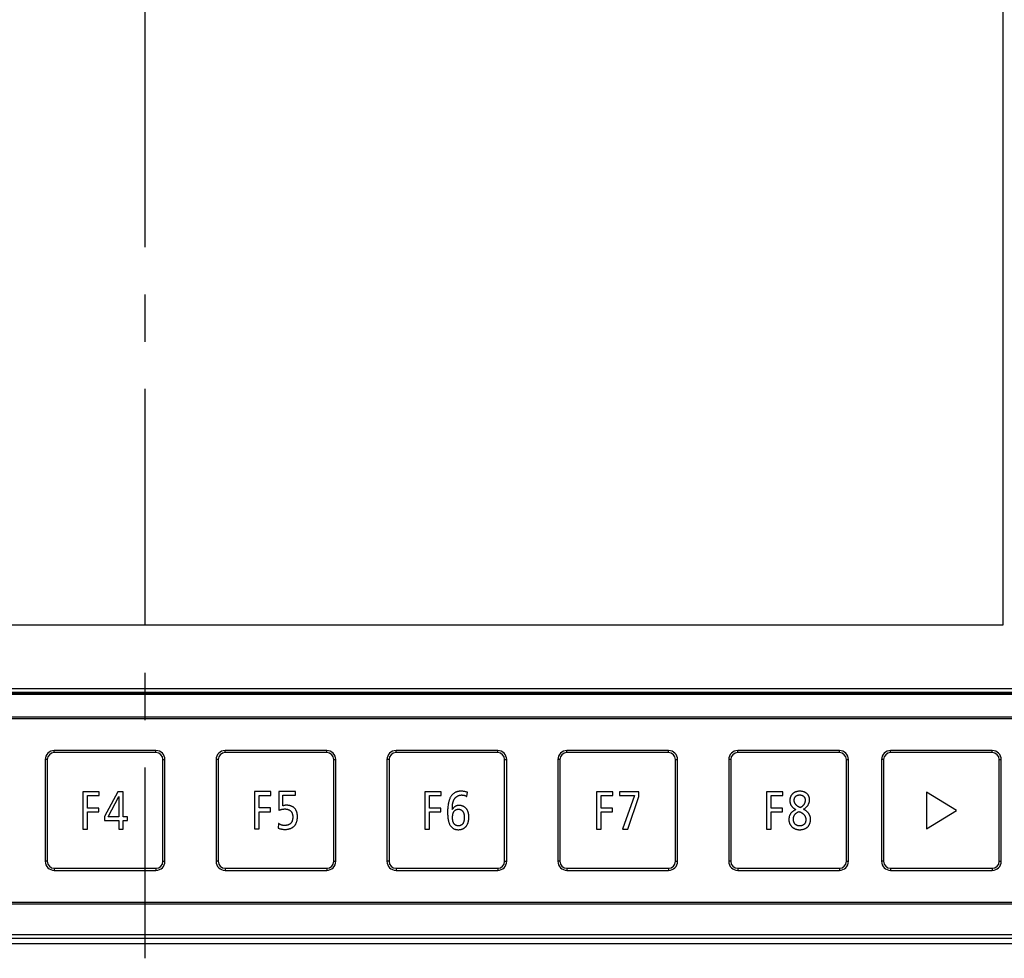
# Model space of a CAD drawing. Extents: x 0 to 750, y 0 to 420.
# Tile 4 of 45: x 95 to 160, y 165 to 226. Entities that reach past the tile are written whole.
import ezdxf

# ---------------------------------------------------------------- set-up
doc = ezdxf.new("R2010")
doc.units = 0
doc.header["$LTSCALE"] = 41.25
doc.linetypes.add('CENTER', pattern=[0.6, 0.375, -0.075, 0.075, -0.075])
doc.layers.get('0').update_dxf_attribs({"linetype": 'CONTINUOUS'})
doc.layers.add('02__ASM_ALL_AXES', color=7, linetype='CONTINUOUS')
doc.layers.add('03___PRT_ALL_CURVES', color=7, linetype='CONTINUOUS')

msp = doc.modelspace()

# ---------------------------------------------------------------- linework, layer by layer
at = {"color": 7, "linetype": 'CONTINUOUS'}
for p, q in [((49.678, 182.325), (163.328, 182.325)), ((49.639, 181.961), (163.367, 181.961)), ((49.678, 182.075), (163.328, 182.075)), ((49.678, 182), (163.328, 182)), ((163.311, 180.458), (49.695, 180.458)), ((163.303, 180.45), (49.703, 180.45)), ((163.303, 180.35), (49.703, 180.35)), ((104.241, 178.265), (97.591, 178.265)), ((97.591, 178.13), (97.591, 178.265)), ((104.241, 178.13), (97.591, 178.13)), ((104.241, 178.13), (104.241, 178.265)), ((115.416, 178.265), (108.766, 178.265)), ((108.766, 178.13), (108.766, 178.265)), ((115.416, 178.13), (108.766, 178.13)), ((115.416, 178.13), (115.416, 178.265)), ((126.591, 178.265), (119.941, 178.265)), ((119.941, 178.13), (119.941, 178.265)), ((126.591, 178.13), (119.941, 178.13)), ((126.591, 178.13), (126.591, 178.265)), ((137.766, 178.265), (131.116, 178.265)), ((131.116, 178.13), (131.116, 178.265)), ((137.766, 178.13), (131.116, 178.13)), ((137.766, 178.13), (137.766, 178.265)), ((148.941, 178.265), (142.291, 178.265)), ((142.291, 178.13), (142.291, 178.265)), ((148.941, 178.13), (142.291, 178.13)), ((148.941, 178.13), (148.941, 178.265)), ((158.941, 178.265), (152.291, 178.265)), ((152.291, 178.13), (152.291, 178.265)), ((158.941, 178.13), (152.291, 178.13)), ((158.941, 178.13), (158.941, 178.265)), ((97.136, 177.675), (97.001, 177.675)), ((97.001, 177.675), (97.001, 171.025)), ((97.136, 177.675), (97.136, 171.025)), ((104.696, 177.675), (104.831, 177.675)), ((104.696, 171.025), (104.696, 177.675)), ((104.831, 171.025), (104.831, 177.675)), ((108.311, 177.675), (108.176, 177.675)), ((108.176, 177.675), (108.176, 171.025)), ((108.311, 177.675), (108.311, 171.025)), ((115.871, 177.675), (116.006, 177.675)), ((115.871, 171.025), (115.871, 177.675)), ((116.006, 171.025), (116.006, 177.675)), ((119.486, 177.675), (119.351, 177.675)), ((119.351, 177.675), (119.351, 171.025)), ((119.486, 177.675), (119.486, 171.025)), ((127.046, 177.675), (127.181, 177.675)), ((127.046, 171.025), (127.046, 177.675)), ((127.181, 171.025), (127.181, 177.675)), ((130.661, 177.675), (130.526, 177.675)), ((130.526, 177.675), (130.526, 171.025)), ((130.661, 177.675), (130.661, 171.025)), ((138.221, 177.675), (138.356, 177.675)), ((138.221, 171.025), (138.221, 177.675)), ((138.356, 171.025), (138.356, 177.675)), ((141.836, 177.675), (141.701, 177.675)), ((141.701, 177.675), (141.701, 171.025)), ((141.836, 177.675), (141.836, 171.025)), ((149.396, 177.675), (149.531, 177.675)), ((149.396, 171.025), (149.396, 177.675)), ((149.531, 171.025), (149.531, 177.675)), ((151.836, 177.675), (151.701, 177.675)), ((151.701, 177.675), (151.701, 171.025)), ((151.836, 177.675), (151.836, 171.025)), ((159.396, 177.675), (159.531, 177.675)), ((159.396, 171.025), (159.396, 177.675)), ((159.531, 171.025), (159.531, 177.675)), ((97.136, 171.025), (97.001, 171.025)), ((104.696, 171.025), (104.831, 171.025)), ((108.311, 171.025), (108.176, 171.025)), ((115.871, 171.025), (116.006, 171.025)), ((119.486, 171.025), (119.351, 171.025)), ((127.046, 171.025), (127.181, 171.025)), ((130.661, 171.025), (130.526, 171.025)), ((138.221, 171.025), (138.356, 171.025)), ((141.836, 171.025), (141.701, 171.025)), ((149.396, 171.025), (149.531, 171.025)), ((151.836, 171.025), (151.701, 171.025)), ((159.396, 171.025), (159.531, 171.025)), ((97.591, 170.57), (104.241, 170.57)), ((97.591, 170.57), (97.591, 170.435)), ((97.591, 170.435), (104.241, 170.435)), ((104.241, 170.57), (104.241, 170.435)), ((108.766, 170.57), (115.416, 170.57)), ((108.766, 170.57), (108.766, 170.435)), ((108.766, 170.435), (115.416, 170.435)), ((115.416, 170.57), (115.416, 170.435)), ((119.941, 170.57), (126.591, 170.57)), ((119.941, 170.57), (119.941, 170.435)), ((119.941, 170.435), (126.591, 170.435)), ((126.591, 170.57), (126.591, 170.435)), ((131.116, 170.57), (137.766, 170.57)), ((131.116, 170.57), (131.116, 170.435)), ((131.116, 170.435), (137.766, 170.435)), ((137.766, 170.57), (137.766, 170.435)), ((142.291, 170.57), (148.941, 170.57)), ((142.291, 170.57), (142.291, 170.435)), ((142.291, 170.435), (148.941, 170.435)), ((148.941, 170.57), (148.941, 170.435)), ((152.291, 170.57), (158.941, 170.57)), ((152.291, 170.57), (152.291, 170.435)), ((152.291, 170.435), (158.941, 170.435)), ((158.941, 170.57), (158.941, 170.435)), ((49.695, 168.242), (163.311, 168.242)), ((49.703, 168.35), (163.303, 168.35)), ((49.703, 168.25), (163.303, 168.25)), ((173.433, 166.228), (46.884, 166.228)), ((31.253, 165.65), (175.754, 165.65)), ((173.258, 165.978), (47.134, 165.978))]:
    msp.add_line(p, q, dxfattribs=at)
for centre, radius, start, end in [((97.591, 177.675), 0.59, 90, 180), ((97.591, 177.675), 0.455, 90, 180), ((104.241, 177.675), 0.59, 0, 90), ((104.241, 177.675), 0.455, 0, 90), ((108.766, 177.675), 0.59, 90, 180), ((108.766, 177.675), 0.455, 90, 180), ((115.416, 177.675), 0.59, 0, 90), ((115.416, 177.675), 0.455, 0, 90), ((119.941, 177.675), 0.59, 90, 180), ((119.941, 177.675), 0.455, 90, 180), ((126.591, 177.675), 0.59, 0, 90), ((126.591, 177.675), 0.455, 0, 90), ((131.116, 177.675), 0.59, 90, 180), ((131.116, 177.675), 0.455, 90, 180), ((137.766, 177.675), 0.59, 0, 90), ((137.766, 177.675), 0.455, 0, 90), ((142.291, 177.675), 0.59, 90, 180), ((142.291, 177.675), 0.455, 90, 180), ((148.941, 177.675), 0.59, 0, 90), ((148.941, 177.675), 0.455, 0, 90), ((152.291, 177.675), 0.59, 90, 180), ((152.291, 177.675), 0.455, 90, 180), ((158.941, 177.675), 0.59, 0, 90), ((158.941, 177.675), 0.455, 0, 90), ((97.591, 171.025), 0.59, 180, 270), ((97.591, 171.025), 0.455, 180, 270), ((104.241, 171.025), 0.59, 270, 360), ((104.241, 171.025), 0.455, 270, 360), ((108.766, 171.025), 0.59, 180, 270), ((108.766, 171.025), 0.455, 180, 270), ((115.416, 171.025), 0.59, 270, 360), ((115.416, 171.025), 0.455, 270, 360), ((119.941, 171.025), 0.59, 180, 270), ((119.941, 171.025), 0.455, 180, 270), ((126.591, 171.025), 0.59, 270, 360), ((126.591, 171.025), 0.455, 270, 360), ((131.116, 171.025), 0.59, 180, 270), ((131.116, 171.025), 0.455, 180, 270), ((137.766, 171.025), 0.59, 270, 360), ((137.766, 171.025), 0.455, 270, 360), ((142.291, 171.025), 0.59, 180, 270), ((142.291, 171.025), 0.455, 180, 270), ((148.941, 171.025), 0.59, 270, 360), ((148.941, 171.025), 0.455, 270, 360), ((152.291, 171.025), 0.59, 180, 270), ((152.291, 171.025), 0.455, 180, 270), ((158.941, 171.025), 0.59, 270, 360), ((158.941, 171.025), 0.455, 270, 360)]:
    msp.add_arc(centre, radius, start, end, dxfattribs=at)
at = {"layer": '02__ASM_ALL_AXES', "color": 7, "linetype": 'CENTER'}
msp.add_line((103.503, 276.153), (103.503, 164.685), dxfattribs=at)
at = {"layer": '03___PRT_ALL_CURVES', "color": 4, "linetype": 'CONTINUOUS'}
for p, q in [((159.653, 186.495), (159.653, 266.395)), ((53.353, 186.495), (159.653, 186.495))]:
    msp.add_line(p, q, dxfattribs=at)
at = {"layer": '03___PRT_ALL_CURVES', "color": 7, "linetype": 'CONTINUOUS'}
for p, q in [((100.534, 175.574), (99.455, 175.574)), ((99.455, 175.574), (99.455, 173.126)), ((99.758, 175.32), (100.534, 175.32)), ((99.758, 174.508), (99.758, 175.32)), ((100.534, 175.32), (100.534, 175.574)), ((101.741, 175.574), (100.87, 173.962)), ((101.117, 173.933), (101.822, 175.253)), ((102.104, 175.574), (101.741, 175.574)), ((101.822, 175.253), (101.822, 173.933)), ((102.104, 173.933), (102.104, 175.574)), ((111.762, 175.59), (110.683, 175.59)), ((110.683, 175.59), (110.683, 173.141)), ((110.986, 175.336), (111.762, 175.336)), ((110.986, 174.524), (110.986, 175.336)), ((111.762, 175.336), (111.762, 175.59)), ((113.378, 175.59), (112.267, 175.59)), ((112.267, 175.59), (112.267, 174.359)), ((112.546, 175.339), (113.378, 175.339)), ((112.546, 174.655), (112.546, 175.339)), ((113.378, 175.339), (113.378, 175.59)), ((122.902, 175.572), (121.822, 175.572)), ((121.822, 175.572), (121.822, 173.124)), ((122.126, 175.318), (122.902, 175.318)), ((122.126, 174.507), (122.126, 175.318)), ((122.902, 175.318), (122.902, 175.572)), ((124.581, 175.255), (124.61, 175.537)), ((134.132, 175.574), (133.052, 175.574)), ((133.052, 175.574), (133.052, 173.126)), ((133.356, 175.32), (134.132, 175.32)), ((133.356, 174.508), (133.356, 175.32)), ((134.132, 175.32), (134.132, 175.574)), ((135.825, 175.574), (134.559, 175.574)), ((134.559, 175.574), (134.559, 175.32)), ((134.559, 175.32), (135.539, 175.32)), ((135.539, 175.32), (134.763, 173.126)), ((135.102, 173.126), (135.825, 175.267)), ((135.825, 175.267), (135.825, 175.574)), ((145.252, 175.574), (144.172, 175.574)), ((144.172, 175.574), (144.172, 173.126)), ((144.476, 175.32), (145.252, 175.32)), ((144.476, 174.508), (144.476, 175.32)), ((145.252, 175.32), (145.252, 175.574)), ((156.598, 174.35), (154.629, 175.553)), ((154.629, 175.553), (154.629, 173.147)), ((111.73, 174.524), (110.986, 174.524)), ((111.73, 174.267), (111.73, 174.524)), ((100.503, 174.508), (99.758, 174.508)), ((99.758, 174.251), (100.503, 174.251)), ((99.758, 173.126), (99.758, 174.251)), ((100.503, 174.251), (100.503, 174.508)), ((100.87, 173.962), (100.87, 173.686)), ((101.822, 173.933), (101.117, 173.933)), ((102.373, 173.933), (102.104, 173.933)), ((102.373, 173.686), (102.373, 173.933)), ((110.986, 174.267), (111.73, 174.267)), ((110.986, 173.141), (110.986, 174.267)), ((122.87, 174.507), (122.126, 174.507)), ((122.126, 174.249), (122.87, 174.249)), ((122.126, 173.124), (122.126, 174.249)), ((122.87, 174.249), (122.87, 174.507)), ((123.625, 174.422), (123.626, 174.446)), ((134.1, 174.508), (133.356, 174.508)), ((133.356, 174.251), (134.1, 174.251)), ((133.356, 173.126), (133.356, 174.251)), ((134.1, 174.251), (134.1, 174.508)), ((145.22, 174.508), (144.476, 174.508)), ((144.476, 174.251), (145.22, 174.251)), ((144.476, 173.126), (144.476, 174.251)), ((145.22, 174.251), (145.22, 174.508)), ((154.629, 173.147), (156.598, 174.35)), ((100.87, 173.686), (101.819, 173.686)), ((101.819, 173.686), (101.819, 173.126)), ((102.104, 173.686), (102.373, 173.686)), ((102.104, 173.126), (102.104, 173.686)), ((112.256, 173.498), (112.235, 173.198)), ((99.455, 173.126), (99.758, 173.126)), ((101.819, 173.126), (102.104, 173.126)), ((110.683, 173.141), (110.986, 173.141)), ((121.822, 173.124), (122.126, 173.124)), ((133.052, 173.126), (133.356, 173.126)), ((134.763, 173.126), (135.102, 173.126)), ((144.172, 173.126), (144.476, 173.126))]:
    msp.add_line(p, q, dxfattribs=at)
for points in [[(124.61, 175.537), (124.57, 175.551), (124.529, 175.563), (124.488, 175.573), (124.447, 175.582), (124.405, 175.59), (124.363, 175.596), (124.321, 175.601), (124.279, 175.605), (124.236, 175.607), (124.193, 175.607), (124.157, 175.607), (124.12, 175.605), (124.083, 175.602), (124.046, 175.597), (124.01, 175.592), (123.974, 175.584), (123.938, 175.575), (123.903, 175.565), (123.869, 175.552), (123.835, 175.538), (123.802, 175.522), (123.773, 175.506), (123.744, 175.487), (123.716, 175.467), (123.689, 175.446), (123.663, 175.423), (123.638, 175.4), (123.614, 175.375), (123.591, 175.348), (123.57, 175.322), (123.549, 175.294), (123.53, 175.265), (123.508, 175.229), (123.487, 175.191), (123.469, 175.153), (123.452, 175.114), (123.436, 175.074), (123.422, 175.033), (123.409, 174.993), (123.397, 174.951), (123.387, 174.91), (123.377, 174.868), (123.368, 174.826), (123.355, 174.757), (123.345, 174.687), (123.336, 174.617), (123.328, 174.547), (123.323, 174.477), (123.319, 174.407), (123.316, 174.337), (123.315, 174.267), (123.315, 174.196), (123.316, 174.136), (123.318, 174.077), (123.321, 174.017), (123.326, 173.957), (123.331, 173.898), (123.339, 173.839), (123.348, 173.779), (123.359, 173.72), (123.367, 173.684), (123.376, 173.648), (123.385, 173.612), (123.396, 173.577), (123.408, 173.541), (123.421, 173.507), (123.435, 173.473), (123.451, 173.439), (123.469, 173.406), (123.488, 173.374), (123.505, 173.349), (123.523, 173.324), (123.542, 173.3), (123.562, 173.277), (123.583, 173.255), (123.606, 173.234), (123.629, 173.214), (123.653, 173.195), (123.678, 173.178), (123.704, 173.163), (123.732, 173.149), (123.76, 173.137), (123.789, 173.126)], [(123.626, 174.446), (123.627, 174.493), (123.628, 174.517), (123.628, 174.541), (123.629, 174.565), (123.63, 174.59), (123.631, 174.614), (123.633, 174.638), (123.634, 174.663), (123.636, 174.687), (123.639, 174.711), (123.641, 174.736), (123.644, 174.76), (123.647, 174.784), (123.651, 174.808), (123.656, 174.831), (123.66, 174.855), (123.666, 174.878), (123.671, 174.901), (123.678, 174.924), (123.685, 174.946), (123.692, 174.968), (123.701, 174.99), (123.71, 175.011), (123.72, 175.033), (123.73, 175.053), (123.742, 175.073), (123.754, 175.093), (123.767, 175.112), (123.781, 175.131), (123.795, 175.148), (123.809, 175.165), (123.825, 175.181), (123.841, 175.197), (123.858, 175.212), (123.876, 175.227), (123.894, 175.241), (123.913, 175.254), (123.932, 175.267), (123.951, 175.279), (123.972, 175.29), (123.992, 175.3), (124.013, 175.31), (124.034, 175.319), (124.056, 175.327), (124.077, 175.335), (124.099, 175.341), (124.122, 175.347), (124.144, 175.352), (124.166, 175.356), (124.189, 175.358), (124.211, 175.36), (124.234, 175.361), (124.256, 175.361), (124.279, 175.36), (124.302, 175.359), (124.324, 175.356), (124.346, 175.352), (124.368, 175.347), (124.39, 175.342), (124.412, 175.336), (124.434, 175.328), (124.457, 175.32), (124.478, 175.311), (124.5, 175.301), (124.521, 175.291), (124.541, 175.279), (124.562, 175.267), (124.581, 175.255)], [(145.961, 175.5), (145.944, 175.488), (145.927, 175.476), (145.911, 175.463), (145.895, 175.45), (145.88, 175.436), (145.865, 175.421), (145.85, 175.405), (145.835, 175.388), (145.822, 175.371), (145.809, 175.354), (145.797, 175.335), (145.785, 175.317), (145.774, 175.297), (145.764, 175.278), (145.755, 175.258), (145.746, 175.237), (145.738, 175.217), (145.731, 175.196), (145.725, 175.174), (145.719, 175.152), (145.714, 175.131), (145.71, 175.108), (145.706, 175.086), (145.703, 175.064), (145.702, 175.041), (145.701, 175.018), (145.7, 174.995), (145.701, 174.974), (145.702, 174.952), (145.704, 174.93), (145.706, 174.909), (145.71, 174.887), (145.714, 174.866), (145.719, 174.845), (145.724, 174.824), (145.731, 174.803), (145.738, 174.782), (145.745, 174.761), (145.754, 174.741), (145.763, 174.721), (145.773, 174.702), (145.784, 174.683), (145.795, 174.664), (145.808, 174.645), (145.821, 174.627), (145.835, 174.609), (145.85, 174.591), (145.866, 174.574), (145.882, 174.557), (145.899, 174.541), (145.917, 174.525), (145.935, 174.509), (145.954, 174.494), (145.974, 174.478), (145.995, 174.463), (146.016, 174.449), (146.039, 174.434), (146.061, 174.42), (146.085, 174.406)], [(146.593, 174.427), (146.621, 174.446), (146.648, 174.464), (146.674, 174.483), (146.699, 174.502), (146.723, 174.521), (146.746, 174.54), (146.768, 174.56), (146.789, 174.58), (146.809, 174.6), (146.828, 174.62), (146.846, 174.641), (146.862, 174.662), (146.878, 174.684), (146.893, 174.706), (146.906, 174.728), (146.918, 174.751), (146.93, 174.773), (146.94, 174.797), (146.95, 174.82), (146.958, 174.843), (146.966, 174.867), (146.972, 174.891), (146.978, 174.915), (146.982, 174.939), (146.986, 174.963), (146.989, 174.987), (146.99, 175.01), (146.991, 175.034), (146.991, 175.058), (146.99, 175.083), (146.989, 175.106), (146.986, 175.13), (146.982, 175.154), (146.977, 175.177), (146.972, 175.199), (146.965, 175.222), (146.958, 175.244), (146.949, 175.266), (146.94, 175.287), (146.93, 175.308), (146.919, 175.328), (146.907, 175.348), (146.894, 175.367), (146.88, 175.386), (146.865, 175.404), (146.849, 175.421), (146.833, 175.438), (146.815, 175.454), (146.796, 175.47), (146.776, 175.485), (146.755, 175.499), (146.733, 175.513), (146.71, 175.525), (146.687, 175.537), (146.663, 175.548), (146.639, 175.558), (146.613, 175.568), (146.588, 175.576), (146.561, 175.583), (146.535, 175.59), (146.507, 175.596), (146.48, 175.6), (146.452, 175.604), (146.424, 175.607), (146.396, 175.609), (146.367, 175.609), (146.339, 175.609), (146.312, 175.608), (146.286, 175.606), (146.259, 175.603), (146.232, 175.599), (146.206, 175.595), (146.18, 175.589), (146.154, 175.583), (146.128, 175.576), (146.103, 175.567), (146.078, 175.558), (146.054, 175.548), (146.03, 175.538), (146.006, 175.526), (145.984, 175.513), (145.961, 175.5)], [(146.388, 174.526), (146.366, 174.537), (146.344, 174.547), (146.322, 174.558), (146.302, 174.569), (146.282, 174.58), (146.263, 174.591), (146.244, 174.603), (146.226, 174.614), (146.209, 174.626), (146.193, 174.637), (146.177, 174.649), (146.162, 174.661), (146.147, 174.673), (146.133, 174.686), (146.12, 174.699), (146.108, 174.711), (146.096, 174.724), (146.085, 174.738), (146.074, 174.752), (146.064, 174.766), (146.054, 174.78), (146.046, 174.795), (146.038, 174.809), (146.03, 174.824), (146.023, 174.839), (146.017, 174.854), (146.011, 174.869), (146.006, 174.885), (146.002, 174.9), (145.998, 174.915), (145.995, 174.93), (145.992, 174.946), (145.99, 174.961), (145.988, 174.976), (145.987, 174.991), (145.986, 175.006), (145.986, 175.022), (145.986, 175.037), (145.987, 175.053), (145.988, 175.068), (145.99, 175.083), (145.993, 175.097), (145.996, 175.112), (145.999, 175.126), (146.003, 175.14), (146.008, 175.154), (146.013, 175.167), (146.018, 175.18), (146.024, 175.193), (146.031, 175.205), (146.038, 175.217), (146.046, 175.229), (146.054, 175.24), (146.063, 175.25), (146.072, 175.261), (146.081, 175.27), (146.091, 175.28), (146.102, 175.289), (146.113, 175.297), (146.124, 175.305), (146.136, 175.312), (146.148, 175.319), (146.161, 175.325), (146.173, 175.331), (146.187, 175.337), (146.2, 175.342), (146.214, 175.346), (146.228, 175.351), (146.242, 175.354), (146.256, 175.357), (146.27, 175.36), (146.285, 175.362), (146.299, 175.364), (146.314, 175.365), (146.329, 175.366), (146.344, 175.366)], [(146.344, 175.366), (146.353, 175.366), (146.367, 175.365), (146.382, 175.364), (146.396, 175.363), (146.41, 175.361), (146.424, 175.359), (146.438, 175.356), (146.452, 175.353), (146.465, 175.349), (146.479, 175.345), (146.492, 175.341), (146.505, 175.336), (146.518, 175.33), (146.53, 175.324), (146.542, 175.318), (146.554, 175.311), (146.565, 175.304), (146.576, 175.296), (146.587, 175.288), (146.597, 175.28), (146.607, 175.27), (146.616, 175.261), (146.625, 175.25), (146.634, 175.24), (146.642, 175.229), (146.649, 175.217), (146.656, 175.205), (146.663, 175.193), (146.669, 175.18), (146.674, 175.167), (146.679, 175.154), (146.684, 175.141), (146.688, 175.127), (146.691, 175.113), (146.694, 175.099), (146.697, 175.084), (146.699, 175.069), (146.7, 175.055), (146.701, 175.04), (146.702, 175.025), (146.702, 175.009), (146.702, 174.993), (146.701, 174.977), (146.699, 174.961), (146.697, 174.945), (146.695, 174.929), (146.692, 174.913), (146.688, 174.896), (146.684, 174.88), (146.679, 174.864), (146.673, 174.848), (146.667, 174.832), (146.661, 174.817), (146.653, 174.801), (146.646, 174.786), (146.637, 174.77), (146.628, 174.755), (146.618, 174.74), (146.608, 174.725), (146.596, 174.711), (146.584, 174.696), (146.572, 174.682), (146.558, 174.668), (146.545, 174.654), (146.53, 174.639), (146.515, 174.625), (146.499, 174.611), (146.482, 174.597), (146.465, 174.583), (146.447, 174.569), (146.428, 174.555), (146.408, 174.541), (146.388, 174.526)], [(112.235, 173.198), (112.272, 173.184), (112.309, 173.171), (112.347, 173.159), (112.384, 173.148), (112.423, 173.139), (112.461, 173.131), (112.5, 173.124), (112.539, 173.118), (112.578, 173.114), (112.618, 173.111), (112.657, 173.11), (112.697, 173.11), (112.728, 173.111), (112.758, 173.113), (112.789, 173.115), (112.819, 173.119), (112.85, 173.123), (112.88, 173.129), (112.911, 173.135), (112.941, 173.143), (112.971, 173.151), (113, 173.16), (113.029, 173.17), (113.058, 173.181), (113.086, 173.194), (113.113, 173.207), (113.14, 173.221), (113.166, 173.236), (113.191, 173.253), (113.215, 173.27), (113.239, 173.288), (113.261, 173.308), (113.283, 173.328), (113.302, 173.349), (113.32, 173.37), (113.338, 173.392), (113.354, 173.414), (113.369, 173.438), (113.384, 173.462), (113.397, 173.486), (113.41, 173.512), (113.421, 173.537), (113.432, 173.563), (113.442, 173.589), (113.453, 173.623), (113.462, 173.657), (113.47, 173.691), (113.477, 173.725), (113.483, 173.76), (113.487, 173.795), (113.491, 173.83), (113.493, 173.865), (113.494, 173.9), (113.495, 173.935), (113.494, 173.967), (113.493, 173.999), (113.491, 174.031), (113.488, 174.063), (113.485, 174.095), (113.48, 174.126), (113.474, 174.158), (113.467, 174.189), (113.459, 174.22), (113.449, 174.25), (113.44, 174.277), (113.43, 174.303), (113.419, 174.328), (113.406, 174.353), (113.393, 174.378), (113.379, 174.401), (113.364, 174.425), (113.347, 174.447), (113.33, 174.468), (113.311, 174.489), (113.292, 174.508), (113.271, 174.527), (113.25, 174.544), (113.228, 174.561), (113.205, 174.576), (113.181, 174.59), (113.156, 174.604), (113.131, 174.616), (113.105, 174.628), (113.079, 174.638)], [(113.079, 174.638), (113.062, 174.644), (113.046, 174.65), (113.029, 174.655), (113.012, 174.66), (112.994, 174.665), (112.977, 174.669), (112.96, 174.673), (112.943, 174.676), (112.925, 174.679), (112.908, 174.682), (112.89, 174.684), (112.873, 174.686), (112.855, 174.688), (112.838, 174.689), (112.82, 174.69), (112.803, 174.69), (112.786, 174.69), (112.769, 174.69), (112.751, 174.689), (112.734, 174.688), (112.717, 174.687), (112.7, 174.685), (112.683, 174.683), (112.666, 174.681), (112.649, 174.678), (112.631, 174.675), (112.614, 174.671), (112.597, 174.667), (112.58, 174.663), (112.563, 174.659), (112.546, 174.655)], [(124.25, 174.653), (124.233, 174.658), (124.217, 174.662), (124.2, 174.666), (124.183, 174.669), (124.166, 174.672), (124.149, 174.675), (124.132, 174.677), (124.115, 174.678), (124.098, 174.679), (124.08, 174.68), (124.065, 174.68), (124.05, 174.679), (124.034, 174.678), (124.019, 174.677), (124.003, 174.675), (123.988, 174.673), (123.973, 174.67), (123.958, 174.667), (123.943, 174.664), (123.928, 174.66), (123.914, 174.655), (123.899, 174.65), (123.885, 174.645), (123.871, 174.64), (123.857, 174.633), (123.843, 174.627), (123.829, 174.62), (123.816, 174.613), (123.802, 174.604), (123.789, 174.596), (123.775, 174.587), (123.763, 174.577), (123.75, 174.567), (123.738, 174.557), (123.726, 174.546), (123.714, 174.535), (123.703, 174.524), (123.692, 174.512), (123.681, 174.5), (123.671, 174.488), (123.661, 174.475), (123.651, 174.462), (123.642, 174.449), (123.634, 174.436), (123.625, 174.422)], [(123.789, 173.126), (123.814, 173.118), (123.841, 173.111), (123.867, 173.106), (123.894, 173.101), (123.921, 173.097), (123.948, 173.095), (123.976, 173.093), (124.003, 173.092), (124.031, 173.092), (124.059, 173.093), (124.086, 173.095), (124.114, 173.098), (124.141, 173.102), (124.168, 173.107), (124.195, 173.113), (124.222, 173.12), (124.248, 173.128), (124.274, 173.137), (124.299, 173.147), (124.324, 173.159), (124.349, 173.172), (124.373, 173.185), (124.397, 173.2), (124.42, 173.216), (124.442, 173.233), (124.463, 173.251), (124.483, 173.27), (124.503, 173.29), (124.521, 173.311), (124.538, 173.332), (124.555, 173.353), (124.57, 173.375), (124.584, 173.398), (124.597, 173.422), (124.61, 173.445), (124.621, 173.47), (124.632, 173.494), (124.642, 173.519), (124.651, 173.545), (124.659, 173.57), (124.669, 173.603), (124.677, 173.637), (124.685, 173.671), (124.691, 173.705), (124.695, 173.739), (124.699, 173.774), (124.702, 173.808), (124.704, 173.843), (124.705, 173.879), (124.705, 173.914), (124.704, 173.941), (124.703, 173.969), (124.702, 173.996), (124.7, 174.023), (124.697, 174.051), (124.694, 174.078), (124.69, 174.105), (124.685, 174.132), (124.68, 174.159), (124.674, 174.186), (124.667, 174.212), (124.66, 174.238), (124.652, 174.264), (124.642, 174.289), (124.632, 174.314), (124.621, 174.338), (124.61, 174.362), (124.597, 174.385), (124.583, 174.408), (124.568, 174.43), (124.552, 174.451), (124.536, 174.471), (124.518, 174.491), (124.5, 174.509), (124.481, 174.526), (124.46, 174.543), (124.44, 174.559), (124.418, 174.574), (124.395, 174.588), (124.372, 174.601), (124.349, 174.614), (124.325, 174.625), (124.3, 174.635), (124.275, 174.645), (124.25, 174.653)], [(112.267, 174.359), (112.296, 174.37), (112.325, 174.381), (112.355, 174.392), (112.385, 174.401), (112.415, 174.41), (112.445, 174.418), (112.475, 174.426), (112.501, 174.431), (112.528, 174.436), (112.555, 174.44), (112.581, 174.443), (112.608, 174.445), (112.635, 174.447), (112.663, 174.447), (112.69, 174.447), (112.71, 174.446), (112.729, 174.444), (112.749, 174.442), (112.768, 174.44), (112.788, 174.437), (112.807, 174.433), (112.827, 174.429), (112.846, 174.424), (112.865, 174.419), (112.883, 174.413), (112.902, 174.407), (112.92, 174.4), (112.938, 174.392), (112.955, 174.384), (112.972, 174.375), (112.988, 174.366), (113.004, 174.356), (113.019, 174.345), (113.034, 174.334), (113.048, 174.322), (113.061, 174.309), (113.073, 174.296), (113.085, 174.282), (113.096, 174.267), (113.107, 174.251), (113.116, 174.236), (113.125, 174.219), (113.133, 174.202), (113.141, 174.185), (113.148, 174.167), (113.154, 174.149), (113.16, 174.13), (113.165, 174.111), (113.17, 174.092), (113.174, 174.073), (113.177, 174.053), (113.18, 174.033), (113.183, 174.013), (113.185, 173.992), (113.186, 173.972), (113.187, 173.952), (113.188, 173.931), (113.188, 173.91), (113.187, 173.89), (113.187, 173.869), (113.186, 173.848), (113.184, 173.828), (113.182, 173.807), (113.179, 173.787), (113.176, 173.767), (113.173, 173.747), (113.168, 173.727), (113.164, 173.708), (113.158, 173.689), (113.152, 173.67), (113.146, 173.652), (113.139, 173.634), (113.131, 173.616), (113.123, 173.599), (113.113, 173.583), (113.104, 173.567), (113.093, 173.551), (113.082, 173.536), (113.07, 173.522), (113.057, 173.508), (113.043, 173.495), (113.029, 173.482), (113.014, 173.47), (112.998, 173.459), (112.981, 173.449), (112.964, 173.439), (112.946, 173.43), (112.928, 173.421), (112.91, 173.413)], [(124.01, 173.339), (123.994, 173.34), (123.978, 173.342), (123.961, 173.344), (123.945, 173.347), (123.929, 173.351), (123.913, 173.356), (123.898, 173.361), (123.882, 173.367), (123.867, 173.374), (123.852, 173.382), (123.838, 173.39), (123.824, 173.399), (123.81, 173.409), (123.797, 173.419), (123.784, 173.43), (123.772, 173.441), (123.76, 173.454), (123.749, 173.467), (123.738, 173.48), (123.728, 173.494), (123.719, 173.509), (123.71, 173.525), (123.702, 173.541), (123.694, 173.558), (123.687, 173.575), (123.681, 173.593), (123.674, 173.612), (123.669, 173.632), (123.664, 173.653), (123.659, 173.674), (123.655, 173.696), (123.651, 173.718), (123.648, 173.741), (123.646, 173.764), (123.643, 173.788), (123.642, 173.812), (123.641, 173.837), (123.64, 173.861), (123.64, 173.886), (123.64, 173.91), (123.641, 173.935), (123.642, 173.959), (123.643, 173.983), (123.646, 174.007), (123.648, 174.031), (123.651, 174.054), (123.655, 174.076), (123.659, 174.098), (123.664, 174.119), (123.669, 174.14), (123.674, 174.159), (123.681, 174.178), (123.687, 174.196), (123.694, 174.214), (123.702, 174.231), (123.71, 174.247), (123.719, 174.263), (123.728, 174.277), (123.738, 174.292), (123.749, 174.305), (123.76, 174.318), (123.771, 174.33), (123.783, 174.341), (123.796, 174.352), (123.809, 174.362), (123.822, 174.372), (123.836, 174.38), (123.85, 174.389), (123.864, 174.396), (123.879, 174.403), (123.894, 174.409), (123.909, 174.414), (123.925, 174.419), (123.94, 174.423), (123.956, 174.427), (123.972, 174.429), (123.988, 174.431), (124.004, 174.432), (124.021, 174.433)], [(124.021, 174.433), (124.037, 174.432), (124.053, 174.431), (124.069, 174.429), (124.085, 174.427), (124.101, 174.424), (124.117, 174.42), (124.133, 174.415), (124.148, 174.41), (124.163, 174.403), (124.178, 174.397), (124.193, 174.389), (124.207, 174.381), (124.221, 174.372), (124.235, 174.363), (124.248, 174.352), (124.261, 174.342), (124.273, 174.33), (124.285, 174.318), (124.296, 174.305), (124.306, 174.292), (124.316, 174.278), (124.326, 174.263), (124.334, 174.248), (124.343, 174.232), (124.35, 174.215), (124.356, 174.2), (124.362, 174.185), (124.367, 174.17), (124.372, 174.154), (124.377, 174.137), (124.381, 174.12), (124.385, 174.101), (124.389, 174.081), (124.392, 174.06), (124.395, 174.039), (124.398, 174.017), (124.4, 173.995), (124.402, 173.973), (124.403, 173.951), (124.404, 173.928), (124.405, 173.905), (124.405, 173.882), (124.405, 173.86), (124.404, 173.838), (124.403, 173.815), (124.402, 173.793), (124.4, 173.772), (124.398, 173.75), (124.395, 173.729), (124.392, 173.708), (124.389, 173.688), (124.385, 173.669), (124.381, 173.649), (124.377, 173.633), (124.372, 173.616), (124.367, 173.6), (124.362, 173.585), (124.356, 173.57), (124.35, 173.556), (124.342, 173.539), (124.334, 173.524), (124.325, 173.508), (124.316, 173.494), (124.306, 173.48), (124.296, 173.467), (124.284, 173.454), (124.273, 173.441), (124.26, 173.43), (124.248, 173.419), (124.234, 173.409), (124.221, 173.399), (124.207, 173.39), (124.192, 173.382), (124.178, 173.375), (124.163, 173.368), (124.148, 173.362), (124.132, 173.356), (124.117, 173.352), (124.101, 173.348), (124.085, 173.345), (124.069, 173.342), (124.053, 173.34), (124.037, 173.339), (124.021, 173.339), (124.01, 173.339)], [(146.085, 174.406), (146.057, 174.393), (146.03, 174.379), (146.004, 174.365), (145.979, 174.35), (145.955, 174.336), (145.932, 174.32), (145.909, 174.305), (145.888, 174.289), (145.865, 174.27), (145.843, 174.25), (145.822, 174.23), (145.802, 174.209), (145.783, 174.187), (145.766, 174.165), (145.75, 174.142), (145.734, 174.118), (145.72, 174.093), (145.707, 174.068), (145.695, 174.042), (145.684, 174.016), (145.675, 173.989), (145.666, 173.961), (145.658, 173.934), (145.652, 173.906), (145.647, 173.878), (145.643, 173.849), (145.639, 173.821), (145.638, 173.793), (145.637, 173.764), (145.637, 173.736), (145.638, 173.709), (145.641, 173.682), (145.644, 173.654), (145.649, 173.627), (145.654, 173.601), (145.661, 173.574), (145.669, 173.548), (145.677, 173.523), (145.687, 173.497), (145.698, 173.473), (145.709, 173.448), (145.722, 173.425), (145.736, 173.402), (145.75, 173.379), (145.766, 173.357), (145.782, 173.336), (145.8, 173.316), (145.818, 173.296), (145.838, 173.277), (145.858, 173.259), (145.88, 173.242), (145.902, 173.226), (145.925, 173.211), (145.948, 173.196), (145.973, 173.183), (145.998, 173.17), (146.024, 173.158), (146.05, 173.147), (146.077, 173.137), (146.104, 173.128), (146.132, 173.12), (146.16, 173.113), (146.188, 173.107), (146.217, 173.102), (146.246, 173.098), (146.275, 173.094), (146.304, 173.092), (146.334, 173.091), (146.363, 173.09), (146.393, 173.091), (146.422, 173.093), (146.452, 173.095), (146.481, 173.099), (146.51, 173.103), (146.539, 173.109), (146.567, 173.116), (146.596, 173.123), (146.623, 173.132), (146.65, 173.142), (146.677, 173.152), (146.703, 173.164)], [(146.384, 173.339), (146.368, 173.338), (146.353, 173.337), (146.337, 173.337), (146.32, 173.338), (146.304, 173.339), (146.288, 173.34), (146.271, 173.342), (146.255, 173.345), (146.239, 173.348), (146.224, 173.352), (146.208, 173.357), (146.193, 173.362), (146.178, 173.367), (146.163, 173.373), (146.148, 173.38), (146.134, 173.387), (146.12, 173.395), (146.107, 173.403), (146.094, 173.412), (146.081, 173.422), (146.069, 173.432), (146.057, 173.442), (146.046, 173.454), (146.035, 173.466), (146.025, 173.478), (146.015, 173.492), (146.006, 173.505), (145.997, 173.519), (145.989, 173.534), (145.981, 173.549), (145.975, 173.565), (145.968, 173.581), (145.962, 173.597), (145.957, 173.613), (145.952, 173.63), (145.948, 173.647), (145.944, 173.664), (145.941, 173.682), (145.938, 173.699), (145.936, 173.717), (145.935, 173.735), (145.934, 173.753), (145.933, 173.771), (145.933, 173.789), (145.934, 173.807), (145.935, 173.825), (145.936, 173.843), (145.938, 173.861), (145.941, 173.879), (145.944, 173.896), (145.948, 173.914), (145.952, 173.931), (145.957, 173.948), (145.963, 173.965), (145.969, 173.982), (145.975, 173.998), (145.983, 174.014), (145.991, 174.03), (145.999, 174.045), (146.008, 174.06), (146.018, 174.075), (146.028, 174.089), (146.039, 174.102), (146.05, 174.115), (146.062, 174.128), (146.075, 174.141), (146.088, 174.153), (146.102, 174.165), (146.116, 174.176), (146.131, 174.188), (146.149, 174.2), (146.167, 174.212), (146.186, 174.224), (146.206, 174.235), (146.227, 174.247), (146.248, 174.258), (146.27, 174.269), (146.293, 174.279)], [(146.293, 174.279), (146.318, 174.27), (146.342, 174.26), (146.366, 174.25), (146.389, 174.24), (146.411, 174.229), (146.432, 174.219), (146.453, 174.208), (146.473, 174.196), (146.492, 174.185), (146.509, 174.174), (146.526, 174.163), (146.541, 174.152), (146.556, 174.14), (146.571, 174.128), (146.585, 174.116), (146.598, 174.103), (146.611, 174.091), (146.623, 174.077), (146.635, 174.064), (146.647, 174.049), (146.658, 174.034), (146.668, 174.019), (146.678, 174.003), (146.687, 173.987), (146.696, 173.971), (146.703, 173.954), (146.711, 173.937), (146.717, 173.92), (146.723, 173.903), (146.728, 173.886), (146.733, 173.868), (146.737, 173.85), (146.741, 173.833), (146.743, 173.815), (146.745, 173.797), (146.747, 173.779), (146.748, 173.761), (146.748, 173.743), (146.748, 173.726), (146.747, 173.71), (146.745, 173.693), (146.743, 173.677), (146.741, 173.661), (146.738, 173.645), (146.734, 173.629), (146.73, 173.613), (146.726, 173.598), (146.72, 173.583), (146.715, 173.568), (146.709, 173.553), (146.702, 173.539), (146.694, 173.525), (146.686, 173.511), (146.678, 173.498), (146.669, 173.486), (146.659, 173.473), (146.649, 173.461), (146.639, 173.45), (146.627, 173.439), (146.615, 173.428), (146.602, 173.418), (146.589, 173.409), (146.575, 173.4), (146.561, 173.392), (146.546, 173.384), (146.531, 173.377), (146.516, 173.37), (146.5, 173.364), (146.484, 173.359), (146.468, 173.354), (146.452, 173.35), (146.435, 173.346), (146.418, 173.343), (146.401, 173.341), (146.384, 173.339)], [(146.703, 173.164), (146.723, 173.174), (146.742, 173.184), (146.761, 173.195), (146.78, 173.207), (146.798, 173.219), (146.815, 173.232), (146.832, 173.245), (146.849, 173.259), (146.864, 173.274), (146.881, 173.29), (146.897, 173.308), (146.912, 173.326), (146.926, 173.345), (146.94, 173.364), (146.953, 173.384), (146.965, 173.404), (146.976, 173.425), (146.986, 173.447), (146.996, 173.468), (147.005, 173.491), (147.014, 173.513), (147.021, 173.536), (147.028, 173.559), (147.034, 173.582), (147.039, 173.606), (147.044, 173.63), (147.047, 173.654), (147.05, 173.678), (147.053, 173.702), (147.054, 173.726), (147.055, 173.75), (147.055, 173.776), (147.054, 173.802), (147.052, 173.827), (147.049, 173.853), (147.046, 173.878), (147.041, 173.904), (147.036, 173.929), (147.029, 173.953), (147.022, 173.978), (147.014, 174.002), (147.005, 174.026), (146.995, 174.049), (146.984, 174.072), (146.972, 174.094), (146.959, 174.116), (146.946, 174.138), (146.933, 174.156), (146.919, 174.174), (146.905, 174.192), (146.89, 174.209), (146.874, 174.226), (146.858, 174.243), (146.841, 174.259), (146.822, 174.276), (146.803, 174.291), (146.784, 174.307), (146.763, 174.323), (146.741, 174.338), (146.719, 174.353), (146.696, 174.368), (146.671, 174.383), (146.646, 174.398), (146.62, 174.413), (146.593, 174.427)], [(112.91, 173.413), (112.895, 173.407), (112.88, 173.402), (112.865, 173.397), (112.849, 173.392), (112.834, 173.388), (112.818, 173.384), (112.802, 173.381), (112.786, 173.378), (112.77, 173.375), (112.754, 173.373), (112.738, 173.371), (112.722, 173.369), (112.706, 173.368), (112.69, 173.367), (112.672, 173.367), (112.653, 173.367), (112.634, 173.367), (112.616, 173.368), (112.597, 173.37), (112.579, 173.372), (112.561, 173.374), (112.543, 173.377), (112.525, 173.38), (112.507, 173.384), (112.489, 173.389), (112.471, 173.394), (112.454, 173.399), (112.436, 173.405), (112.419, 173.411), (112.402, 173.418), (112.385, 173.425), (112.368, 173.433), (112.351, 173.441), (112.335, 173.449), (112.319, 173.458), (112.303, 173.468), (112.287, 173.477), (112.272, 173.487), (112.256, 173.498)]]:
    msp.add_lwpolyline(points, dxfattribs=at)

doc.saveas('drawing.dxf')
